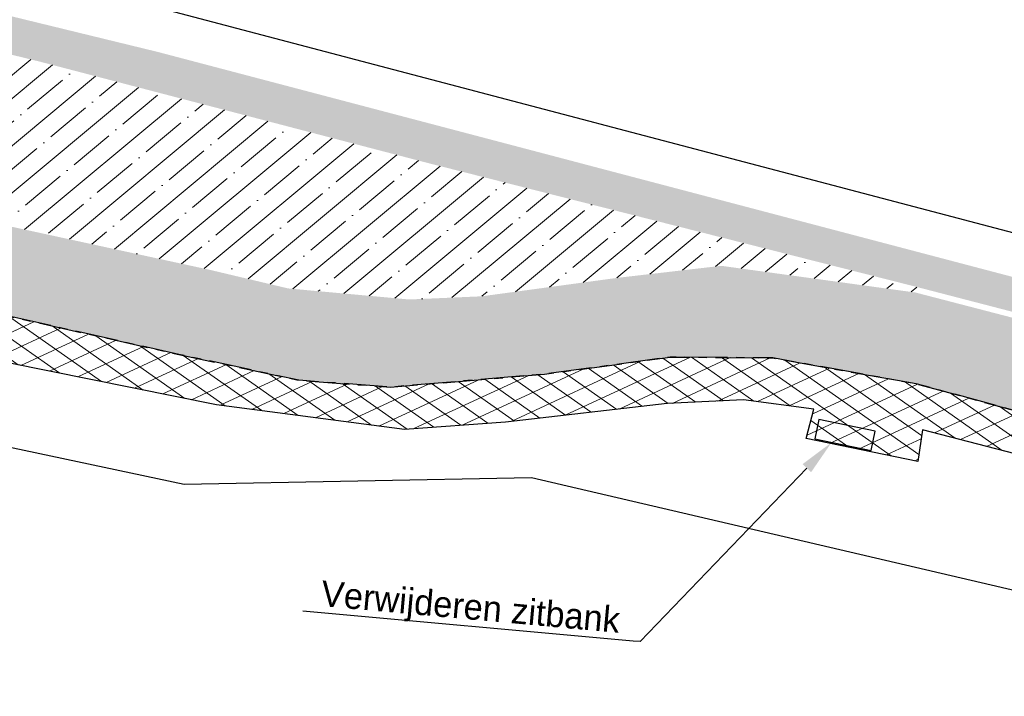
# Model space of a CAD drawing. Header units: metres. Extents: x 152057 to 155740, y 463538 to 465228.
# Tile 32 of 65: x 153221 to 153256, y 464000 to 464024. Entities that reach past the tile are written whole.
import ezdxf
from ezdxf import colors
from ezdxf.entities.mleader import LeaderData, LeaderLine
from ezdxf.math import Vec2, Vec3

# ---------------------------------------------------------------- set-up
doc = ezdxf.new("R2010")
doc.units = ezdxf.units.M
doc.linetypes.add('CENTER__G5', pattern=[2.4, 1.5, -0.3, 0.3, -0.3])
for name, color, linetype in [('-DR-alg-projectgrens 1-500', 3, 'PROJECTGRENS_1-500'), ('-DR-v-inr-bank', 2, 'Continuous'), ('-DR-v-txt', 2, 'Continuous'), ('-DR-v-vh-band 10x20 gazon', 4, 'CENTER__G5'), ('-DR-v-vh-kantverharding', 1, 'Continuous')]:
    doc.layers.add(name, color=color, linetype=linetype)
for name, color, linetype, lineweight in [('-DR-v-gr-begroeiing', 84, 'Continuous', 9), ('-DR-v-gr-frezen', 84, 'Continuous', 9), ('-DR-v-vh-arc-asfalt frezen', 252, 'Continuous', 9), ('-DR-v-vh-arc-asfalt opbreken', 252, 'Continuous', 9), ('-DR-v-vh-arc-BSS dubbelklinker', 252, 'Continuous', 9), ('-DR-v-vh-arc-BSS keiformaat', 252, 'Continuous', 9)]:
    doc.layers.add(name, color=color, linetype=linetype, lineweight=lineweight)
doc.styles.add('CE', font='txt', dxfattribs={"height": 1.8})
doc.linetypes.add('PROJECTGRENS_1-500', pattern='A,0.8,-0.32,[133,ltypeshp.shx,S=0.32,R=0,X=-0.32,Y=0],-0.32,3.18', length=4.62)

msp = doc.modelspace()

# ---------------------------------------------------------------- hatches: boundary and pattern name
at = {"layer": '-DR-v-gr-begroeiing'}
h = msp.add_hatch(dxfattribs=at)
h.set_pattern_fill('ANSI38', color=256, scale=0.15)
h.set_pattern_definition([(39.85321236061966, (152820.2055074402, 464028.8231394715), (-0.3051919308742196, 0.3656117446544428), []), (129.8532123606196, (152820.2055074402, 464028.8231394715), (-0.9759956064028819, 0.4260315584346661), [1.190625, -0.714375])])
h.paths.add_polyline_path([(153262.2863094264, 464013.1145303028), (153260.3680765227, 464013.6195916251), (153226.1768322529, 464022.6251291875), (153201.3452008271, 464028.6810637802), (153174.1954597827, 464034.5409287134), (153144.4888249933, 464040.1129223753), (153140.6815333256, 464040.7194908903), (153122.236328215, 464043.6602047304), (153117.8305866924, 464044.2797465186), (153112.2587006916, 464044.980983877), (153108.7797694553, 464045.5378128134), (153094.7099737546, 464047.1541000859), (153086.3259503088, 464047.9637160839), (153078.3099225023, 464048.5614199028), (153070.3481904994, 464049.0112352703), (153062.3451612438, 464049.3451113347), (153053.8873569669, 464049.5710259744), (153045.8714545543, 464049.6489958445), (153042.3616928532, 464049.6340011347), (153026.3609140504, 464049.5914984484), (153026.187461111, 464046.8179946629), (153034.3625636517, 464047.2162932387), (153038.8618496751, 464047.4159238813), (153052.6136141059, 464047.6520228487), (153064.7877466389, 464047.4899944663), (153066.2328860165, 464047.4839855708), (153079.8076665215, 464047.0127501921), (153092.4867879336, 464046.0983087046), (153105.0071203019, 464044.8917948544), (153114.676919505, 464043.6711890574), (153124.317787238, 464042.2689173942), (153133.5603724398, 464040.8331960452), (153144.9166980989, 464038.9113101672), (153149.6740114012, 464038.1396372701), (153153.4097341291, 464037.0976464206), (153172.075, 464033.419), (153184.34, 464030.927), (153201.567, 464027.309), (153222.02, 464022.29), (153235.553, 464018.752), (153252.7699236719, 464014.3835272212), (153262.280406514, 464011.9125437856), (153274.1895194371, 464008.8035143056), (153286.1938528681, 464005.6688854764), (153286.4101046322, 464006.8249417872)])
at = {"layer": '-DR-v-gr-frezen'}
h = msp.add_hatch(dxfattribs=at)
h.set_pattern_fill('ANSI35', color=256, scale=0.2)
h.set_pattern_definition([(39.85321236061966, (152820.2055074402, 464028.8231394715), (-0.8138451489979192, 0.9749646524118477), []), (39.85321236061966, (152821.0999127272, 464028.7425796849), (-0.8138451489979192, 0.9749646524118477), [1.5875, -0.3175, 0, -0.3175])])
h.paths.add_polyline_path([(153222.02, 464022.29), (153201.5670000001, 464027.3090000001), (153184.3400000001, 464030.9270000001), (153172.075, 464033.4190000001), (153153.4097341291, 464037.0976464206), (153153.346616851, 464036.9081249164), (153154.473, 464036.5330000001), (153156.691, 464034.9380000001), (153159.217, 464032.986), (153163.724, 464030.3840000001), (153166.934, 464028.664), (153170.137, 464027.7270000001), (153179.233, 464025.6280000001), (153188.734, 464023.627), (153198.461, 464021.535), (153208.047, 464019.2570000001), (153218.179, 464017.121), (153228.04, 464014.9730000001), (153230.736, 464014.3320000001), (153234.984, 464013.9440000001), (153237.527, 464014.056), (153242.263, 464014.701), (153245.92, 464015.1250000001), (153252.731, 464014.187), (153252.7699236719, 464014.3835272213), (153235.5530000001, 464018.752)])
at = {"layer": '-DR-v-vh-arc-asfalt frezen'}
h = msp.add_hatch(dxfattribs=at)
h.set_pattern_fill('AVH-ASFALT_FREESVAK', color=256, scale=0.25, pattern_type=2)
h.set_pattern_definition([(354.8532123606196, (152820.2055074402, 464028.8231394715), (0.4240920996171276, 0.3540080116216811), [0.3906249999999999, -0.3906249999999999]), (84.85321236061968, (152820.5945574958, 464028.7880974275), (-0.3540080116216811, 0.4240920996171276), [0.390625, -0.390625])])
h.paths.add_polyline_path([(153244.132, 464011.9240000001), (153247.724, 464011.892), (153252.754, 464010.988), (153261.66, 464008.557), (153273.318, 464005.568), (153285.561240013, 464002.2870121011), (153286.1569871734, 464005.4718058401), (153274.139, 464008.61), (153262.23, 464011.719), (153252.731, 464014.187), (153245.92, 464015.1250000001), (153242.263, 464014.701), (153237.527, 464014.056), (153234.984, 464013.9440000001), (153230.736, 464014.3320000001), (153228.04, 464014.9730000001), (153218.179, 464017.121), (153208.047, 464019.257), (153198.461, 464021.535), (153188.734, 464023.627), (153179.233, 464025.6280000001), (153170.137, 464027.7270000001), (153166.934, 464028.664), (153163.724, 464030.3840000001), (153159.217, 464032.986), (153156.691, 464034.938), (153154.473, 464036.533), (153153.356, 464036.9050000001), (153152.2734484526, 464033.774855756), (153152.829, 464033.599), (153153.801, 464033.039), (153156.713, 464030.904), (153160.738, 464028.27), (153166.499, 464025.588), (153173.644, 464023.684), (153181.332, 464022.0420000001), (153189.732, 464020.121), (153203.617, 464017.1140000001), (153215.859, 464014.503), (153226.908, 464012.0170000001), (153231.117, 464011.1130000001), (153234.308, 464010.87), (153239.724, 464011.323)])
at = {"layer": '-DR-v-vh-arc-asfalt opbreken'}
h = msp.add_hatch(dxfattribs=at)
h.set_pattern_fill('AVH-ASFALT_LAAG1-D', color=256, scale=20, angle=-270, pattern_type=2)
h.set_pattern_definition([(144.8532123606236, (346309.0702505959, 912384.1027462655), (-0.3454038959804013, -0.4906079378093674), []), (204.8532123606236, (346309.0702505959, 912384.1027462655), (0.2521769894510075, -0.544432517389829), [])])
h.paths.add_polyline_path([(153252.754, 464010.9880000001), (153247.724, 464011.8920000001), (153244.1320000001, 464011.9240000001), (153239.724, 464011.3230000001), (153234.308, 464010.8700000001), (153231.1170000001, 464011.1130000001), (153226.908, 464012.0170000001), (153215.8590000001, 464014.5030000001), (153203.617, 464017.1140000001), (153189.732, 464020.121), (153181.332, 464022.0420000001), (153173.644, 464023.6840000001), (153166.499, 464025.5880000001), (153160.7380000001, 464028.2700000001), (153156.713, 464030.9040000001), (153153.8010000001, 464033.0390000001), (153152.8290000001, 464033.5990000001), (153149.335, 464034.7050000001), (153139.1660000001, 464036.3970000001), (153136.9610000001, 464036.736), (153127.7740000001, 464038.2020000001), (153116.7179999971, 464039.9060000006), (153114.2140594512, 464040.2408854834), (153109.727, 464040.8410000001), (153102.9880000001, 464041.5780000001), (153090.2220000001, 464042.8420000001), (153089.1118188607, 464042.9143114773), (153088.9779130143, 464041.4276380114), (153089.7790000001, 464041.3760000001), (153103.3100000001, 464040.0580000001), (153108.956, 464039.007), (153108.8330632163, 464038.1567382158), (153110.9918507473, 464037.9041583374), (153112.2461233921, 464037.7574074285), (153112.254, 464038.8730000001), (153113.011, 464038.9140000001), (153114.928, 464038.7800000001), (153116.418, 464038.5140000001), (153127.53, 464036.871), (153136.1800000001, 464035.3580000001), (153138.8970000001, 464034.9460000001), (153149.08, 464033.3190000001), (153152.1810000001, 464032.1910000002), (153153.125, 464031.7620000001), (153155.772, 464029.8960000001), (153159.927, 464026.904), (153166.1160000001, 464024.2190000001), (153173.6700000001, 464022.1150000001), (153180.407, 464020.5100000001), (153181.458, 464020.4380000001), (153189.554, 464018.4220000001), (153203.2180000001, 464015.5710000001), (153216.5030000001, 464012.6100000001), (153228.223, 464010.2530000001), (153234.813, 464009.3890000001), (153238.3510000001, 464009.6460000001), (153244.021, 464010.2900000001), (153246.697, 464010.4260000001), (153249.1660667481, 464010.1021357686), (153248.8970000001, 464009.0730000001), (153252.812, 464008.2630000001), (153252.967, 464009.3770000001), (153261.4020000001, 464007.1890000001), (153272.8690000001, 464004.1760000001), (153285.2933604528, 464000.854959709), (153285.561240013, 464002.2870121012), (153273.318, 464005.5680000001), (153261.66, 464008.557)])
at = {"layer": '-DR-v-vh-arc-BSS dubbelklinker'}
h = msp.add_hatch(dxfattribs=at)
h.set_pattern_fill('ANSI34', color=256, scale=0.1, angle=89.99999999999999)
h.set_pattern_definition([(120.4481884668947, (152990.3515052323, 464036.8878115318), (-1.642277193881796, -0.9653758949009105), []), (120.4481884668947, (152990.4643221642, 464037.3224205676), (-1.642277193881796, -0.9653758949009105), []), (120.4481884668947, (152990.5771390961, 464037.7570296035), (-1.642277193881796, -0.9653758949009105), []), (120.4481884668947, (152990.6899562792, 464038.1916396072), (-1.642277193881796, -0.9653758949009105), [])])
edge = h.paths.add_edge_path()
edge.add_line((153453.123, 463985.545), (153465.0675818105, 463982.9158320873))
edge.add_arc((153464.9395355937, 463981.9139457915), 1.010035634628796, 72.45593034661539, 82.71678872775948, ccw=False)
edge.add_line((153465.244, 463982.877), (153473.148, 463981.286))
edge.add_line((153473.148, 463981.286), (153481.7927469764, 463979.3006487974))
edge.add_line((153481.7927469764, 463979.3006487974), (153482.307, 463979.1740000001))
edge.add_line((153482.307, 463979.1740000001), (153482.7666709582, 463981.2713171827))
edge.add_line((153482.7666709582, 463981.2713171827), (153473.401, 463983.3240000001))
edge.add_line((153473.401, 463983.3240000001), (153465.503916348, 463984.9967642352))
edge.add_line((153465.503916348, 463984.9967642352), (153459.6960000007, 463986.227))
edge.add_line((153459.6960000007, 463986.227), (153451.131, 463988.057))
edge.add_line((153451.131, 463988.057), (153449.803, 463988.317))
edge.add_line((153449.803, 463988.317), (153438.572, 463990.6090000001))
edge.add_line((153438.572, 463990.6090000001), (153431.231, 463992.143))
edge.add_line((153431.231, 463992.143), (153420.349, 463994.842))
edge.add_line((153420.349, 463994.842), (153408.541, 463997.9710000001))
edge.add_line((153408.541, 463997.9710000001), (153395.39, 464001.336))
edge.add_line((153395.39, 464001.336), (153394.267, 464001.6420000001))
edge.add_line((153394.267, 464001.6420000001), (153384.2099999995, 464004.3600000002))
edge.add_line((153384.2099999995, 464004.3600000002), (153382.572, 464004.6090000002))
edge.add_line((153382.572, 464004.6090000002), (153370.099, 464008.1020000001))
edge.add_line((153370.099, 464008.1020000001), (153359.5410000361, 464010.8789999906))
edge.add_line((153359.5410000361, 464010.8789999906), (153347.982, 464013.9))
edge.add_line((153347.982, 464013.9), (153340.0350000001, 464015.7850000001))
edge.add_line((153340.0350000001, 464015.7850000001), (153328.9600000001, 464018.872))
edge.add_line((153328.9600000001, 464018.872), (153317.2729999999, 464022.0440000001))
edge.add_line((153317.2729999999, 464022.0440000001), (153311.577, 464023.5260000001))
edge.add_arc((153312.4886937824, 464027.6867124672), 4.259426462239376, 245.3490176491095, 257.64070309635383, ccw=False)
edge.add_line((153310.7121309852, 464023.8154673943), (153308.15, 464024.673))
edge.add_line((153308.15, 464024.673), (153306.054, 464025.8850000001))
edge.add_line((153306.054, 464025.8850000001), (153304.179, 464027.099))
edge.add_line((153304.179, 464027.099), (153300.5, 464029.085))
edge.add_line((153300.5, 464029.085), (153290.282, 464031.633))
edge.add_line((153290.282, 464031.633), (153280.476, 464034.126))
edge.add_line((153280.476, 464034.126), (153270.018, 464037.079))
edge.add_line((153270.018, 464037.079), (153259.929, 464039.6140000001))
edge.add_line((153259.929, 464039.6140000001), (153258.372, 464039.98))
edge.add_line((153258.372, 464039.98), (153251.7424863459, 464041.7126594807))
edge.add_line((153251.7424863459, 464041.7126594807), (153251.2271437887, 464039.7408522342))
edge.add_line((153251.2271437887, 464039.7408522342), (153259.054, 464037.7650000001))
edge.add_line((153259.054, 464037.7650000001), (153269.443, 464035.1470000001))
edge.add_line((153269.443, 464035.1470000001), (153279.88, 464032.2770000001))
edge.add_line((153279.88, 464032.2770000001), (153290.613, 464029.5030000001))
edge.add_line((153290.613, 464029.5030000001), (153299.396, 464027.2490000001))
edge.add_line((153299.396, 464027.2490000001), (153301.257, 464026.3620000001))
edge.add_line((153301.257, 464026.3620000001), (153303.248, 464025.088))
edge.add_line((153303.248, 464025.088), (153306.033, 464023.5270000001))
edge.add_line((153306.033, 464023.5270000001), (153308.984, 464022.088))
edge.add_line((153308.984, 464022.088), (153311.224, 464021.2860000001))
edge.add_line((153311.224, 464021.2860000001), (153328.514, 464016.833))
edge.add_line((153328.514, 464016.833), (153339.65, 464013.834))
edge.add_line((153339.65, 464013.834), (153347.508, 464011.9400000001))
edge.add_line((153347.508, 464011.9400000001), (153358.535, 464008.863))
edge.add_line((153358.535, 464008.863), (153369.556, 464006.1340000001))
edge.add_line((153369.556, 464006.1340000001), (153380.878, 464003.0060000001))
edge.add_line((153380.878, 464003.0060000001), (153383.623, 464002.403))
edge.add_line((153383.623, 464002.403), (153393.559, 463999.675))
edge.add_line((153393.559, 463999.675), (153407.017, 463996.2810000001))
edge.add_line((153407.017, 463996.2810000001), (153420.292, 463992.659))
edge.add_line((153420.292, 463992.659), (153429.943, 463990.3850000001))
edge.add_line((153429.943, 463990.3850000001), (153439.309, 463988.2670000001))
edge.add_line((153439.309, 463988.2670000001), (153449.433, 463986.2260000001))
edge.add_line((153449.433, 463986.2260000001), (153453.123, 463985.545))
at = {"layer": '-DR-v-vh-arc-BSS keiformaat'}
h = msp.add_hatch(dxfattribs=at)
h.set_pattern_fill('ANSI36', color=256, scale=0.1, angle=90)
h.set_pattern_definition([(120.4481884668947, (152990.3515052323, 464036.8878115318), (-0.555280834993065, 0.3181015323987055), [0.7937500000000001, -0.15875, 0, -0.15875])])
edge = h.paths.add_edge_path()
edge.add_arc((153464.9395355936, 463981.9139457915), 1.010035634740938, 82.7167887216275, 245.20787071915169, ccw=False)
edge.add_line((153465.0675818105, 463982.9158320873), (153453.123, 463985.545))
edge.add_line((153453.123, 463985.545), (153449.433, 463986.2260000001))
edge.add_line((153449.433, 463986.2260000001), (153439.3090000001, 463988.2670000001))
edge.add_line((153439.3090000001, 463988.2670000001), (153429.943, 463990.3850000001))
edge.add_line((153429.943, 463990.3850000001), (153420.292, 463992.659))
edge.add_line((153420.292, 463992.659), (153407.017, 463996.2810000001))
edge.add_line((153407.017, 463996.2810000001), (153393.559, 463999.675))
edge.add_line((153393.559, 463999.675), (153383.623, 464002.403))
edge.add_line((153383.623, 464002.403), (153380.878, 464003.0060000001))
edge.add_line((153380.878, 464003.0060000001), (153369.556, 464006.1340000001))
edge.add_line((153369.556, 464006.1340000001), (153358.535, 464008.863))
edge.add_line((153358.535, 464008.863), (153347.5080000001, 464011.9400000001))
edge.add_line((153347.5080000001, 464011.9400000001), (153339.6500000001, 464013.834))
edge.add_line((153339.6500000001, 464013.834), (153328.5140000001, 464016.833))
edge.add_line((153328.5140000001, 464016.833), (153311.224, 464021.2860000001))
edge.add_line((153311.224, 464021.2860000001), (153308.9840000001, 464022.088))
edge.add_line((153308.9840000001, 464022.088), (153306.033, 464023.5270000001))
edge.add_line((153306.033, 464023.5270000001), (153303.2480000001, 464025.088))
edge.add_line((153303.2480000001, 464025.088), (153301.257, 464026.3620000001))
edge.add_line((153301.257, 464026.3620000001), (153299.3960000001, 464027.2490000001))
edge.add_line((153299.3960000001, 464027.2490000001), (153290.613, 464029.5030000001))
edge.add_line((153290.613, 464029.5030000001), (153279.8800000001, 464032.2770000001))
edge.add_line((153279.8800000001, 464032.2770000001), (153269.443, 464035.1470000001))
edge.add_line((153269.443, 464035.1470000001), (153259.054, 464037.7650000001))
edge.add_line((153259.054, 464037.7650000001), (153251.2271437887, 464039.7408522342))
edge.add_line((153251.2271437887, 464039.7408522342), (153250.521, 464037.039))
edge.add_line((153250.521, 464037.039), (153254.157, 464036.049))
edge.add_line((153254.157, 464036.049), (153258.8200000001, 464034.9190000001))
edge.add_line((153258.8200000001, 464034.9190000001), (153268.7750000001, 464032.4060000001))
edge.add_line((153268.7750000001, 464032.4060000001), (153279.836, 464029.3620000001))
edge.add_line((153279.836, 464029.3620000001), (153289.03, 464027.132))
edge.add_line((153289.03, 464027.132), (153292.7860000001, 464025.762))
edge.add_line((153292.7860000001, 464025.762), (153293.876, 464025.388))
edge.add_line((153293.876, 464025.388), (153297.865, 464023.9330000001))
edge.add_line((153297.865, 464023.9330000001), (153302.2800000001, 464022.0850000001))
edge.add_line((153302.2800000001, 464022.0850000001), (153304.065, 464021.2800000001))
edge.add_line((153304.065, 464021.2800000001), (153307.079, 464020.006))
edge.add_line((153307.079, 464020.006), (153310.423, 464018.737))
edge.add_line((153310.423, 464018.737), (153314.459, 464017.421))
edge.add_line((153314.459, 464017.421), (153327.513, 464014.001))
edge.add_line((153327.513, 464014.001), (153338.821, 464010.975))
edge.add_line((153338.821, 464010.975), (153346.9780000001, 464008.8810000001))
edge.add_line((153346.9780000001, 464008.8810000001), (153358.403, 464005.8640000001))
edge.add_line((153358.403, 464005.8640000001), (153368.882, 464003.1280000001))
edge.add_line((153368.882, 464003.1280000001), (153378.895, 464000.523))
edge.add_line((153378.895, 464000.523), (153382.5060000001, 463999.5420000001))
edge.add_line((153382.5060000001, 463999.5420000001), (153392.5840000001, 463996.8370000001))
edge.add_line((153392.5840000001, 463996.8370000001), (153414.4480000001, 463991.235))
edge.add_line((153414.4480000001, 463991.235), (153421.495, 463989.3290000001))
edge.add_line((153421.495, 463989.3290000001), (153427.616, 463987.775))
edge.add_line((153427.616, 463987.775), (153439.647, 463984.564))
edge.add_line((153439.647, 463984.564), (153447.502, 463982.595))
edge.add_line((153447.502, 463982.595), (153453.9544371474, 463980.8445152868))
edge.add_arc((153453.759516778, 463979.9982722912), 0.8684014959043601, -96.9174158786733, 77.02894349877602, ccw=False)
edge.add_line((153453.6549277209, 463979.1361920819), (153477.137, 463973.0470000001))
edge.add_line((153477.137, 463973.0470000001), (153472.4580000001, 463975.671))
edge.add_line((153472.4580000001, 463975.671), (153468.723, 463978.2040000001))
edge.add_line((153468.723, 463978.2040000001), (153464.516, 463980.997))

# ---------------------------------------------------------------- linework, layer by layer
at = {"layer": '-DR-alg-projectgrens 1-500', "flags": 128}
for points in [[(152877.706645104, 464076.4434349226), (152906.2492034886, 464079.6061360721), (152930.6803876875, 464081.6383140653), (152941.2223367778, 464082.4338940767), (152942.7717158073, 464081.1764585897), (152971.7402047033, 464083.3286589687, 0.342855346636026), (152979.3888824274, 464090.2392996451), (152980.9862359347, 464099.249747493), (152988.4203223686, 464097.9318480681), (152987.9335306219, 464095.1859238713), (153019.5858828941, 464091.8286668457, -0.1186970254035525), (153016.4517935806, 464101.6404958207), (153016.1864530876, 464105.27444543), (153022.9304224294, 464105.7048167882), (153023.1912559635, 464102.1325918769, 0.1004424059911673), (153024.8265199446, 464096.2944404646), (153028.2077944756, 464091.4587020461, 0.09518826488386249), (153031.4830929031, 464088.2777545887), (153034.398681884, 464086.3634635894, 0.1236645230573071), (153043.1873450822, 464083.3049202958), (153077.7593281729, 464080.22609248), (153090.0325303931, 464077.3256021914), (153105.7370416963, 464074.2000628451), (153139.0722904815, 464069.1884082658), (153190.9938920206, 464059.082407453), (153197.3451861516, 464057.6405184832), (153196.935937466, 464056.375341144), (153233.2128316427, 464046.6791584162), (153241.6129573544, 464046.3341116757, -0.02169002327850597), (153245.7174522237, 464045.9867576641), (153246.0514625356, 464047.2560449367), (153260.8720105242, 464043.3651558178), (153260.6278963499, 464042.5467247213), (153270.7480441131, 464039.8724752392), (153281.1154799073, 464037.089652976), (153287.2631329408, 464035.6056678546), (153334.587966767, 464023.4818034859), (153336.6676094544, 464022.9112940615), (153337.8094259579, 464022.622876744), (153349.261336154, 464019.7053329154), (153359.9169936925, 464016.8094259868), (153371.2663868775, 464013.9233603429), (153434.6802902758, 463997.3555882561), (153441.0296959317, 464001.1331168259), (153452.4133553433, 463998.1484649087), (153454.7727597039, 463994.1826933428), (153454.2648992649, 463992.2388343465), (153484.5439267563, 463984.328013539), (153488.726740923, 463994.719630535), (153490.1799528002, 463998.1692355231), (153498.752318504, 464019.3320714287), (153506.3087806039, 464025.1224937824), (153511.0612408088, 464018.9205652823), (153507.5063160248, 464016.1964709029, 0.1338115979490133), (153504.1015077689, 464011.7261107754), (153497.4015256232, 463995.1856798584), (153495.9516377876, 463991.7439654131), (153493.7930224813, 463986.3811874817), (153495.9279796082, 463985.5677231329), (153494.6368078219, 463982.8456030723), (153500.4811823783, 463981.0118616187), (153504.701397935, 463990.3997949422), (153505.7593740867, 463990.095255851, -0.02807528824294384), (153506.9405326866, 463993.6305538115), (153511.4484990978, 464004.9637278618, 0.04528067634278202), (153515.3915965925, 464018.2704507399), (153521.7582144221, 464017.1274433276, -0.03401614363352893), (153518.8054064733, 464006.2052663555), (153517.3241729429, 464001.6793986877), (153512.7675004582, 463990.2237759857, 0.08949013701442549), (153511.0030748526, 463981.5229611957), (153510.8992966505, 463976.7126222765, 0.3436135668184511), (153511.1931006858, 463976.3183236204), (153557.1466330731, 463963.6759350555), (153587.9108573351, 463955.4175184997, -0.02128425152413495), (153693.7068401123, 463922.1312519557), (153723.3956488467, 463910.984381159), (153733.0827201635, 463907.309457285), (153743.4536273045, 463903.3298182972), (153750.0465522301, 463900.6119022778), (153754.820777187, 463898.6850581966), (153787.293033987, 463885.9911118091), (153839.5472973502, 463866.643375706), (153847.2165598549, 463865.1235938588), (153850.4942581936, 463866.2110339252), (153852.7758944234, 463867.9720395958), (153869.0712926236, 463894.4618309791), (153870.0799455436, 463899.95915637), (153913.6994950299, 463968.6658241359), (153911.4347349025, 463970.0564111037), (153914.6492963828, 463976.0066248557), (153916.8148530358, 463974.7900178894), (153920.975698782, 463981.2601311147), (153924.3782062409, 463979.0720227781), (153925.7051368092, 463979.3876664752), (153934.5741645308, 463993.586082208, -0.05165973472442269), (153949.3245574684, 464012.5300883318), (153950.4060801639, 464013.657104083, 0.01713651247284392), (153954.9099980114, 464018.6844865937), (153969.5425337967, 464036.1891904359), (153988.9116103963, 464059.5998258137, 0.3942505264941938), (153988.748262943, 464062.3246491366), (153986.0868916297, 464064.8533421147), (153992.7673758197, 464072.1718463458), (153999.5132165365, 464064.3445200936), (154000.4380710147, 464063.0968706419, -0.2499709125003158), (154001.5481921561, 464055.6505270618), (154000.863308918, 464053.7260877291), (153998.8320164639, 464051.0274402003), (153995.0853275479, 464053.8531911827), (153976.0163904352, 464030.8053225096), (153961.3701947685, 464013.2842775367, -0.01713651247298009), (153956.4812719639, 464007.8271431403), (153955.3997492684, 464006.7001273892, 0.05165973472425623), (153941.7154362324, 463989.1252932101), (153935.6346665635, 463979.3905964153), (153937.9515505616, 463977.9543338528), (153927.4705225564, 463961.0470310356), (153927.3018664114, 463957.0661684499), (153926.1305132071, 463952.9867512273), (153904.6968039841, 463925.181218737), (153861.1111270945, 463854.8689488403), (153869.6630002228, 463849.8369959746), (153870.9821236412, 463851.9594498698), (153875.6914930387, 463849.109667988), (153873.9100591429, 463846.2322148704, -0.0007539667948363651), (153877.5408403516, 463844.0518076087), (153878.933052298, 463846.8970165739), (153891.9274755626, 463838.7738646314), (153889.8253224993, 463835.3152719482, 0.4144915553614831), (153890.9675702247, 463830.6422416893), (153892.2526821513, 463829.8686220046), (153888.2742940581, 463823.2598527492), (153884.1075547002, 463813.9085045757), (153880.0444798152, 463805.5758876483), (153877.6306733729, 463802.6921358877), (153885.6858586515, 463798.7207995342), (153937.6143058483, 463774.6247613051), (153959.4164563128, 463764.2543216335), (153995.0944027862, 463745.9311732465), (154013.993628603, 463735.5322908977), (154050.4159738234, 463714.5022630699), (154056.4119918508, 463724.8868921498), (154053.7962939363, 463726.4897791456), (154058.1708208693, 463733.6284239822), (154067.7433502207, 463727.6810185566), (154065.5637786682, 463724.1400503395), (154063.7029406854, 463722.4098205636), (154056.9566240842, 463710.7257336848), (154061.3729713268, 463708.175763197), (154056.4723486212, 463699.2711177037), (154051.8651868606, 463696.9771842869), (154059.9773527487, 463678.0274344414), (153985.8892072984, 463713.2415161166), (153983.7662012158, 463718.8122350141), (153968.9566860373, 463738.3849087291), (153972.5758185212, 463745.6888115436), (153935.7046397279, 463764.8208488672), (153869.3099319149, 463795.3215700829), (153863.8930122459, 463793.5791791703), (153855.1820279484, 463796.8470698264), (153856.7590818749, 463799.1992675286), (153853.3703980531, 463801.286376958), (153852.2085423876, 463798.9949387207), (153842.6516944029, 463804.4397415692), (153840.8769880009, 463806.3693538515), (153840.9818543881, 463807.0485796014), (153773.4675892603, 463843.4161208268), (153762.1069470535, 463846.9341491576), (153689.4547910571, 463879.6010193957), (153681.7636817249, 463883.8979410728), (153680.9835972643, 463885.6500728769), (153668.3285351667, 463890.5401352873), (153597.1432056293, 463913.1088679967), (153593.5831653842, 463911.5055137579), (153515.8743613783, 463932.1311434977), (153512.6986489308, 463930.4245847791), (153501.3881492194, 463933.3553382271), (153497.4506086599, 463928.8627439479), (153493.7083904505, 463932.0913732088), (153476.4702446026, 463936.9532421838), (153475.3952252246, 463933.7680065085), (153467.038216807, 463935.8203192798), (153468.4366927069, 463942.1948855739), (153459.9462030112, 463947.5285776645), (153450.2188935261, 463951.0847456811), (153328.2242483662, 463984.9960030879), (153323.1607710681, 463986.2243367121), (153320.5505400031, 463988.6688705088), (153239.2728836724, 464007.6867160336), (153227.0964270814, 464007.4560105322), (153179.7532577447, 464017.517969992), (153164.9432870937, 464021.6715761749), (153159.1904697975, 464024.6260997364), (153132.6132557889, 464029.3871602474), (153109.2173613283, 464033.881354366), (153051.3923878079, 464036.0547119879), (153024.3830837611, 464032.1835664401), (153004.9403893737, 464033.5332338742), (152999.946965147, 464027.7777209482), (152987.0197312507, 464030.9069458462), (152972.3774583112, 464031.8120006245), (152972.4940959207, 464029.6312307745), (152967.8031160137, 464029.4458561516), (152966.7049804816, 464032.9415339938), (152914.4464966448, 464036.024902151), (152888.387911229, 464036.5568310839), (152883.1368597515, 464031.7951381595), (152878.309744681, 464036.0822030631), (152858.7561469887, 464036.5368471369), (152848.3626950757, 464035.8491490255), (152828.2328875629, 464033.9459401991), (152814.5238059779, 464032.0038618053), (152800.4039394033, 464029.5865071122), (152772.8755484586, 464024.6502509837), (152737.9155121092, 464016.8142603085), (152693.2109410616, 464004.4941815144), (152679.1227762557, 463999.4230573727), (152674.8170142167, 463997.9908467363), (152627.1253774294, 463980.047144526), (152586.3088736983, 463962.6030839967), (152553.3087879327, 463945.8539103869), (152534.8234612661, 463936.3006823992), (152515.0280717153, 463924.0769699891), (152509.8769254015, 463918.6796291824), (152508.7992824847, 463913.6914140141), (152502.234109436, 463912.6969625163), (152491.0537555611, 463903.3340642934), (152488.1795355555, 463896.0394673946), (152481.7216896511, 463892.2594651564), (152480.408838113, 463894.7316253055), (152453.5658761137, 463879.0207258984, 0.03755201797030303), (152440.8796901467, 463870.2556725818), (152430.3260935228, 463861.7271428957), (152410.6930936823, 463845.8614027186, -0.02345910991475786), (152406.3671775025, 463842.6889864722), (152398.6802331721, 463837.5882138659, 0.03391962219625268), (152389.7721062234, 463830.7645683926), (152287.2480054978, 463740.5756379), (152280.9996343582, 463747.3067286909), (152290.6019966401, 463755.7548895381), (152299.5174451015, 463763.6391704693), (152309.6960162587, 463772.5594233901), (152317.8293885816, 463779.6949953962), (152328.8660476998, 463789.4200515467), (152336.7337283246, 463796.3847688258), (152347.2688422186, 463805.675869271), (152354.7357902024, 463812.2838223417), (152366.3291996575, 463822.5266015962), (152374.7059061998, 463829.8204411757), (152385.9072870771, 463839.5408799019), (152390.9712219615, 463843.5274904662), (152396.3865767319, 463847.0850819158), (152400.2053968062, 463849.628639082), (152403.3968138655, 463851.8208421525), (152405.3655073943, 463853.3868704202), (152412.0298127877, 463858.7640822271), (152421.5061053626, 463866.4030630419), (152430.5903917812, 463873.8951960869), (152439.6634512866, 463880.9737555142), (152444.2541490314, 463884.0772927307), (152449.9361107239, 463887.6127355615), (152457.7951992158, 463892.1663277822), (152471.6062557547, 463900.0651440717, 0.3968836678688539), (152472.4054507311, 463902.6891375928), (152465.6496833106, 463916.3252018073), (152462.3068534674, 463921.7600621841), (152454.3582976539, 463929.7086179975), (152457.803257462, 463933.1535778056), (152448.4079582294, 463944.5101545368), (152439.8914804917, 463954.8045657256), (152437.1566161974, 463958.1103710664, 0.03199809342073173), (152428.8295671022, 463966.9572955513), (152419.3581361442, 463959.6290748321), (152407.2466793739, 463965.0727317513), (152409.1293876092, 463969.1209089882), (152407.7077506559, 463972.9277026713), (152405.5722874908, 463973.9385797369), (152410.2145561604, 463984.2243569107), (152395.7397401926, 463999.0643765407, 0.04940599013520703), (152383.4750489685, 464008.0416435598), (152234.8525099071, 464095.8268121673, 0.006341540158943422), (152225.4537809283, 464101.2125096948, 0.05244770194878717), (152146.9438386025, 464134.8934108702), (152140.1821231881, 464137.0906539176, -0.03603781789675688), (152138.3253619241, 464137.8436801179, 0.102357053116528), (152127.9789035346, 464140.1390671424, -0.05537896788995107), (152124.8655822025, 464140.1950274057), (152113.5339093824, 464141.6605683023), (152114.9138205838, 464152.3301458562), (152123.4526777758, 464151.1854252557, 0.3467581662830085), (152131.6001305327, 464156.597941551), (152134.7312803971, 464167.83113026), (152135.4757729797, 464170.4340872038), (152145.8051981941, 464167.5219082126), (152145.0704836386, 464164.9190824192), (152142.6694250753, 464156.402588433, 0.3968720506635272), (152147.6804692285, 464146.796418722), (152150.5133206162, 464145.8122554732, -0.04956241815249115), (152240.2363374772, 464104.9577741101), (152388.8625818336, 464017.1704161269, -0.04948153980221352), (152402.8358871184, 464006.9387336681), (152407.861882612, 464002.4292762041), (152424.5939065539, 463998.4447005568), (152429.4694975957, 464001.1851263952), (152440.1057825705, 463997.5478466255), (152445.940450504, 463971.4511414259), (152468.3669927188, 463944.3192870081), (152479.6650876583, 463952.0391397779), (152484.2398055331, 463956.8956256), (152488.3041570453, 463954.6681102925, 0.1259989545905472), (152491.454791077, 463954.2741827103), (152491.8462974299, 463954.323891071, 0.0935808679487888), (152495.434318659, 463955.7449050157, 0.01581002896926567), (152495.8581125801, 463955.9645765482), (152508.3367126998, 463962.9418583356, -0.02372433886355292), (152559.6873837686, 463988.5367418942), (152572.4447657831, 463994.2183634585), (152581.1129521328, 463997.4881590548, 0.00994004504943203), (152584.7487320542, 463998.9428372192), (152586.6572815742, 464003.1687533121, -0.01145812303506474), (152621.9809427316, 464017.8659590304), (152622.6185206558, 464019.3225347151, -0.116824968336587), (152627.116492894, 464024.3008846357, -0.06633987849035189), (152629.8532729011, 464025.6944030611), (152662.6126850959, 464037.2266338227, -0.04013951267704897), (152663.6155224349, 464037.5094307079), (152666.7407450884, 464038.1254700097), (152681.8975396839, 464039.8586958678, -0.08557589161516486), (152684.4420310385, 464039.7138157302), (152706.3943212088, 464046.9772784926), (152707.2660689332, 464044.3426041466), (152724.6539852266, 464048.6736558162), (152724.2165573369, 464050.6258087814), (152728.0990512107, 464051.5928758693), (152728.5364791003, 464049.6407229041), (152738.2544279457, 464052.0613084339, -0.02379447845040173), (152748.1947763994, 464054.040497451), (152763.9201755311, 464056.4003758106), (152784.6729773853, 464060.6317866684), (152815.2879453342, 464065.8111866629), (152824.5741657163, 464069.110528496), (152858.8745610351, 464074.3100895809), (152874.9706884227, 464076.1209430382)], [(152987.0880438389, 464085.6336830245), (153017.4017394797, 464082.2137261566, 0.1309817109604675), (153024.2220550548, 464077.1426315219), (153027.3255645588, 464075.9071311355), (153027.4985722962, 464079.3389018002, -0.5796896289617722), (153029.8199357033, 464080.5172646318), (153030.3372366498, 464080.1776198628, 0.1236645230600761), (153042.5309316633, 464075.9340912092), (153058.9837906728, 464074.4688723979), (153058.7781531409, 464072.1597802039), (153066.6900837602, 464071.3565688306, -0.0140786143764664), (153068.2813270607, 464071.1496218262), (153069.2159393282, 464070.8482356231), (153081.1997240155, 464068.0030051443), (153088.1270487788, 464066.5499431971), (153088.5120990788, 464068.3856312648), (153116.1552745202, 464061.8527997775, 0.01391721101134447), (153154.3988171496, 464053.931623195, -0.01573698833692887), (153227.4355736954, 464038.5265433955, 0.03386108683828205), (153232.9942272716, 464037.562915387), (153232.3648175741, 464035.1288824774), (153258.8206345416, 464028.2877474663), (153260.0592012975, 464033.0591261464), (153268.3923856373, 464030.9555307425), (153279.460123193, 464027.9096765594), (153288.5948554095, 464025.69405193), (153292.2855441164, 464024.3478742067), (153293.3755420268, 464023.9738749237), (153297.3181153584, 464022.5358091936), (153301.6819731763, 464020.7092159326), (153303.4645788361, 464019.9052957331), (153306.5207028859, 464018.613490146), (153309.9241189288, 464017.3219426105), (153314.0360544, 464015.9811826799), (153327.1290438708, 464012.5509678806), (153338.4406259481, 464009.5240093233), (153346.600019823, 464007.4293947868), (153358.0220421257, 464004.4131811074), (153368.5030627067, 464001.6766535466), (153378.5095278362, 463999.0733530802), (153382.1149501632, 463998.0938683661), (153392.2034123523, 463995.3860602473), (153414.0660147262, 463989.7844183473), (153421.1146055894, 463987.8779880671), (153427.2380301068, 463986.3233725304), (153439.2712182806, 463983.1117885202), (153439.753899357, 463982.9907956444), (153442.2535572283, 463980.5261640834), (153449.8269510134, 463978.5023083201), (153449.5946287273, 463977.6063916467), (153479.8917481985, 463969.7499734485), (153480.1368006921, 463970.6949822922, 0.2398281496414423), (153490.0777172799, 463973.8582433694), (153496.8157401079, 463971.7441092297), (153495.6508222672, 463968.9132399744, 0.4545064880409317), (153496.9356981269, 463966.3380667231), (153503.9711391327, 463964.5056013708), (153502.3059993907, 463958.0157475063, 0.04272763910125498), (153500.344741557, 463958.0860477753, 0.7099078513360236), (153499.2774912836, 463954.4638399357, 0.04645696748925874), (153501.1180951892, 463953.3859110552), (153500.1023585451, 463949.4270947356), (153492.1442888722, 463951.6989706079), (153489.06975231, 463946.3048804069), (153484.1109007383, 463947.7772114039, 0.1765992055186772), (153480.0126553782, 463952.1035159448), (153473.6481256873, 463954.0808434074), (153458.4569434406, 463958.8153904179), (153447.371830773, 463962.2469017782), (153432.8155051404, 463966.5839783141), (153416.2901003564, 463971.4009260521), (153397.5548035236, 463976.3223681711), (153387.232525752, 463979.166281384), (153384.2606308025, 463980.078841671), (153381.6279769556, 463981.2146493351), (153377.8536211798, 463982.8443937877), (153373.5904581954, 463984.6285058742), (153371.6666796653, 463985.3687335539), (153366.2555210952, 463987.3070439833), (153362.0038206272, 463988.653044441), (153361.9326776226, 463988.6717662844), (153328.9983155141, 463997.2176007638), (153313.7100457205, 464001.2574078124), (153262.6664887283, 464014.5655530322), (153260.7500026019, 464015.0701544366), (153226.5455903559, 464024.0791602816), (153201.6811946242, 464030.1430854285), (153174.4920114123, 464036.0114633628), (153144.7451375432, 464041.5910045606), (153140.9175333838, 464042.2008092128), (153122.4588666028, 464045.1436692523), (153118.0286864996, 464045.7666476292), (153112.470945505, 464046.4661047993), (153108.9839985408, 464047.0242167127), (153094.8676705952, 464048.6458494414), (153086.4538229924, 464049.4583454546), (153078.4080037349, 464050.0582706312), (153070.4217617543, 464050.5094707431), (153062.3964519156, 464050.8442763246), (153053.914679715, 464051.0708311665), (153045.8755453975, 464051.149027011), (153042.3564969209, 464051.1339926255), (153017.5135214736, 464051.0680179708), (153009.4800119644, 464050.7383897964, 0.2928382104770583), (152996.2093003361, 464041.8341243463), (152975.4680629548, 464043.2105370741, 0.1120653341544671), (152967.4077748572, 464047.287174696), (152922.5531758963, 464046.3778866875, 0.004988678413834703), (152909.6726690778, 464047.0072401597, 0.01202716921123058), (152883.3879462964, 464047.367085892, 0.02351401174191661), (152860.0031598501, 464046.1894458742, 0.003558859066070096), (152832.7378218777, 464044.0034761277, 0.009941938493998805), (152821.1947861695, 464042.7354225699, 0.01011938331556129), (152772.1571013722, 464034.1767521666, 0.02116209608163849), (152703.203865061, 464016.9615864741), (152685.1044047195, 464011.5977738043), (152657.0346675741, 464002.1312093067), (152653.3042972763, 463998.8505299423), (152651.9049128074, 463997.8468694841), (152649.3762996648, 463996.8407264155), (152645.5141047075, 463995.4455431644), (152625.4574144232, 463987.5585401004, -0.0397315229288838), (152622.8311000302, 463986.7598030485), (152615.3237173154, 463985.1139352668), (152608.392887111, 463983.5737420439), (152587.3625514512, 463973.847496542), (152566.041630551, 463963.5143324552), (152545.3179974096, 463952.7831571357), (152520.6375849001, 463939.0990700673, 0.01231987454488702), (152515.6857100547, 463935.9124524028), (152513.4914769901, 463934.6042793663), (152502.7694165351, 463952.4391717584), (152511.4845171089, 463957.3121312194, -0.01673692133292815), (152547.0818941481, 463975.6802419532), (152562.2169405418, 463979.6506515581), (152575.5013483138, 463983.2201597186), (152578.8480711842, 463984.3212728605), (152582.1278099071, 463985.7553979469), (152583.0975401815, 463987.0340639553, -0.02740238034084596), (152666.8560718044, 464019.9386026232), (152697.3507251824, 464030.0285193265), (152700.6804336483, 464029.3394598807), (152718.7758868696, 464033.878942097), (152717.8384886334, 464038.6800599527), (152740.2001046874, 464044.2499806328, -0.02550222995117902), (152750.0547805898, 464046.1771635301), (152753.3210382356, 464046.278396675), (152756.540193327, 464046.3333553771), (152762.5467028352, 464046.97128671), (152764.0373556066, 464047.1849853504), (152776.1604815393, 464049.6035940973), (152785.9307335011, 464051.4564180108), (152799.9863652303, 464053.9298337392), (152811.4845817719, 464055.783513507), (152817.3178519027, 464056.8442924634), (152819.6637912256, 464057.493335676), (152820.0035659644, 464055.1206534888), (152842.6326488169, 464058.3612015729), (152842.3653751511, 464060.3302080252), (152855.4680030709, 464062.1087635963), (152876.7301885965, 464064.5950312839), (152889.1629315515, 464066.0314995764), (152910.3291988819, 464068.1255366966), (152923.149358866, 464069.4376070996), (152923.3579297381, 464067.3996738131), (152929.0992476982, 464067.8769074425), (152973.0484671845, 464071.1420942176), (152972.8919993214, 464073.2481423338, -0.3506254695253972), (152974.783553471, 464075.7323650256, 0.2263564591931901), (152986.0689892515, 464085.061231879, -0.3226231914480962)]]:
    msp.add_lwpolyline(points, format="xyb", close=True, dxfattribs=at)
at = {"layer": '-DR-v-inr-bank', "flags": 128}
msp.add_lwpolyline([(153251.316, 464009.327), (153249.339, 464009.736), (153249.1971875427, 464009.0505153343), (153251.1741875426, 464008.6415153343)], close=True, dxfattribs=at)
at = {"layer": '-DR-v-vh-band 10x20 gazon', "flags": 128}
msp.add_lwpolyline([(153034.4081414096, 464043.8641192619), (153039.236, 464043.959), (153053.102, 464044.22), (153061.162, 464044.096), (153070.476, 464043.948), (153079.951, 464043.511), (153090.222, 464042.842), (153102.988, 464041.578), (153109.727, 464040.841), (153116.718, 464039.906), (153127.774, 464038.202), (153136.961, 464036.736), (153139.166, 464036.397), (153149.335, 464034.705), (153152.829, 464033.599), (153153.801, 464033.039), (153156.713, 464030.904), (153160.738, 464028.27), (153166.499, 464025.588), (153173.644, 464023.684), (153181.332, 464022.042), (153189.732, 464020.121), (153203.617, 464017.114), (153215.859, 464014.503), (153226.908, 464012.017), (153231.117, 464011.113), (153234.308, 464010.87), (153239.724, 464011.323), (153244.132, 464011.924), (153247.724, 464011.892), (153252.754, 464010.988), (153261.66, 464008.557), (153273.318, 464005.568), (153286.024, 464002.163), (153302.308, 463998.062), (153314.83, 463994.72), (153328.784, 463991.083), (153341.301, 463987.835), (153360.203, 463983.031), (153364.856, 463981.522), (153371.016, 463979.53), (153374.441, 463977.862), (153382.706, 463974.467), (153387.056, 463972.645), (153391.222, 463971.69), (153401.082, 463969.032), (153414.848, 463965.608), (153426.62, 463962.047), (153440.575, 463958.038), (153451.259, 463954.614), (153466.686, 463949.658), (153471.009, 463948.003), (153472.075, 463947.617, -0.368713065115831), (153474.623, 463943.391), (153471.2, 463932.734), (153474.623, 463943.391, 0.368713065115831), (153472.075, 463947.617), (153471.009, 463948.003), (153466.686, 463949.658), (153451.259, 463954.614), (153440.575, 463958.038), (153426.62, 463962.047), (153414.848, 463965.608), (153401.082, 463969.032), (153391.222, 463971.69), (153387.056, 463972.645), (153382.706, 463974.467), (153374.441, 463977.862), (153371.016, 463979.53), (153364.856, 463981.522), (153360.203, 463983.031), (153341.301, 463987.835), (153328.784, 463991.083), (153314.83, 463994.72), (153302.308, 463998.062), (153286.024, 464002.163), (153273.318, 464005.568), (153261.66, 464008.557), (153252.754, 464010.988), (153247.724, 464011.892), (153244.132, 464011.924), (153239.724, 464011.323), (153234.308, 464010.87), (153231.117, 464011.113), (153226.908, 464012.017), (153215.859, 464014.503), (153203.617, 464017.114), (153189.732, 464020.121), (153181.332, 464022.042), (153173.644, 464023.684), (153166.499, 464025.588), (153160.738, 464028.27), (153156.713, 464030.904), (153153.801, 464033.039), (153152.829, 464033.599), (153149.335, 464034.705), (153139.166, 464036.397), (153136.961, 464036.736), (153127.774, 464038.202), (153116.718, 464039.906), (153109.727, 464040.841), (153102.988, 464041.578), (153090.222, 464042.842), (153079.951, 464043.511), (153070.476, 464043.948), (153061.162, 464044.096), (153053.102, 464044.22), (153039.236, 464043.959), (153034.4081414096, 464043.8641192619), (153028.872, 464043.598), (153022.986, 464042.614, 0.036677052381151), (153011.587, 464039.596), (153003.166, 464036.305, 0.2322415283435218), (152997.953, 464030.387), (152997.818, 464029.98)], format="xyb", dxfattribs=at)
at = {"layer": '-DR-v-vh-kantverharding', "flags": 128}
msp.add_lwpolyline([(153261.402, 464007.189), (153252.967, 464009.377), (153252.812, 464008.263), (153248.897, 464009.073), (153249.166066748, 464010.1021357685), (153246.697, 464010.426), (153244.021, 464010.29), (153238.351, 464009.646), (153234.813, 464009.389), (153228.223, 464010.253), (153216.503, 464012.61), (153203.218, 464015.571), (153189.554, 464018.422), (153181.458, 464020.438)], dxfattribs=at)

# ---------------------------------------------------------------- leaders
at = {"layer": '-DR-v-txt'}
ml = msp.add_multileader_mtext('Standard', dxfattribs=at)
ml.set_content('Verwijderen zitbank', color=7, style='CE')
ml.set_leader_properties(color=256, linetype='ByLayer', lineweight=-1)
ml.build(insert=Vec2(0, 0))
ml.multileader.update_dxf_attribs({"text_left_attachment_type": 5, "text_right_attachment_type": 5, "dogleg_length": 0.5, "arrow_head_size": 1.25, "scale": 0.5})
ctx = ml.context
ctx.base_point, ctx.scale, ctx.char_height, ctx.arrow_head_size, ctx.landing_gap_size, ctx.plane_origin, ctx.plane_x_axis, ctx.plane_y_axis = Vec3(153231.7403712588, 464002.9632879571), 0.5, 0.9, 1.25, 0.1, Vec3(153247.4978522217, 463994.3192977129), Vec3(0.9959681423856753, -0.08970763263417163), Vec3(0.08970763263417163, 0.9959681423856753)
ctx.left_attachment, ctx.right_attachment = 5, 5
notes = []
notes.append((ctx, [(0, (1, 1, 0), (153243.0776626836, 464001.9421292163), (-0.9959681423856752, 0.08970763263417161), 0.2499999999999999, [(0, [(153249.7841660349, 464008.9290817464)], 0, [])])]))
ctx.mtext.insert, ctx.mtext.text_direction, ctx.mtext.rotation, ctx.mtext.flow_direction = Vec3(153231.94235307, 464004.0910342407), Vec3(0.9959681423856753, -0.08970763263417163), 6.193356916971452, 5
for ctx, leaders in notes:
    for number, flags, end, landing, length, lines in leaders:
        leader = LeaderData()
        leader.index, (leader.has_last_leader_line, leader.has_dogleg_vector, leader.attachment_direction) = number, flags
        leader.last_leader_point, leader.dogleg_vector, leader.dogleg_length = Vec3(end), Vec3(landing), length
        for number, points, colour, breaks in lines:
            line = LeaderLine()
            line.index, line.vertices, line.color, line.breaks = number, Vec3.list(points), colors.encode_raw_color(colour), breaks
            leader.lines.append(line)
        ctx.leaders.append(leader)

doc.saveas('drawing.dxf')
